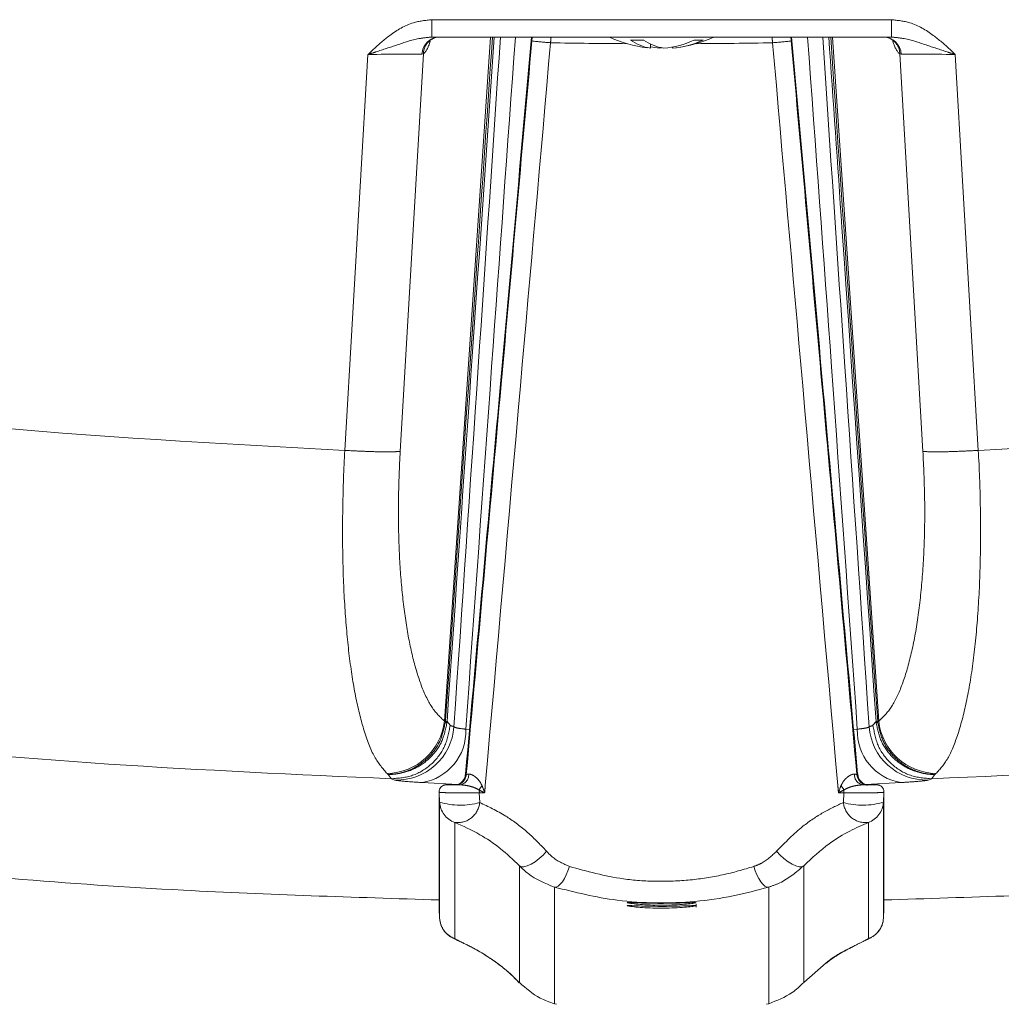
# Model space of a CAD drawing. Header units: millimetres. Extents: x 2 to 601, y 5 to 415.
# Tile 109 of 144: x 544 to 548.28, y 192.48 to 196.76. Entities that reach past the tile are written whole.
import ezdxf

# ---------------------------------------------------------------- set-up
doc = ezdxf.new("R2010")
doc.units = ezdxf.units.MM
doc.linetypes.add('PHANTOM', pattern=[12.7, 6.35, -1.27, 1.27, -1.27, 1.27, -1.27])
doc.styles.add('SLDTEXTSTYLE0', font='TXT', dxfattribs={"width": 0.605})
doc.dimstyles.new('SLDDIMSTYLE2', dxfattribs={"dimtxt": 2.5, "dimasz": 2.5, "dimexe": 0, "dimexo": 0.0625, "dimtad": 1, "dimdec": 0, "dimlfac": 10, "dimrnd": 1e-09, "dimzin": 12, "dimdsep": 46, "dimtxsty": 'SLDTEXTSTYLE0', "dimsah": 1, "dimcen": 0.09, "dimadec": 0, "dimazin": 3, "dimtfac": 1, "dimtdec": 0, "dimtofl": 0, "dimtmove": 0, "dimatfit": 3, "dimfxl": 0, "dimfrac": 2, "dimtolj": 1, "dimtzin": 12, "dimarcsym": 0})

# ---------------------------------------------------------------- blocks, each defined once
blk = doc.blocks.new('_D_2')
at = {"color": 7, "linetype": 'Continuous', "lineweight": 0}
for p, q in [((540.2002, 192.0706), (540.2002, 185.9475)), ((554.3168, 192.0706), (554.3168, 185.9475)), ((540.2002, 186.9475), (530.696, 186.9475)), ((540.2002, 186.9475), (554.3168, 186.9475))]:
    blk.add_line(p, q, dxfattribs=at)
for points in [[(540.2002, 186.9475), (542.7002, 186.6375), (542.7002, 187.2575)], [(554.3168, 186.9475), (551.8168, 187.2575), (551.8168, 186.6375)]]:
    blk.add_solid(points, dxfattribs=at)
at = {"color": 7, "linetype": 'Continuous', "lineweight": 0, "insert": (530.696, 190.1702), "char_height": 2.5, "attachment_point": 1, "style": 'SLDTEXTSTYLE0'}
blk.add_mtext('141', dxfattribs=at)

msp = doc.modelspace()

# ---------------------------------------------------------------- linework, layer by layer
at = {"color": 7, "linetype": 'PHANTOM', "lineweight": 0}
for p, q in [((545.7975, 196.7638), (547.7995, 196.7638)), ((545.7975, 196.7638), (545.7975, 196.688)), ((547.7995, 196.7638), (547.7995, 196.688)), ((546.0538, 196.688), (545.8526, 193.7095)), ((546.2338, 196.6712), (546.2354, 196.688)), ((547.5432, 196.688), (547.7444, 193.7095)), ((545.4193, 194.8883), (545.5199, 196.6122)), ((545.7612, 196.6156), (545.6602, 194.884)), ((545.7612, 196.6156), (545.7551, 196.6138)), ((547.9368, 194.884), (547.8358, 196.6156)), ((547.8419, 196.6138), (547.8358, 196.6156)), ((548.0771, 196.6122), (548.1777, 194.8883)), ((545.8526, 193.7095), (545.8571, 193.7058)), ((545.8571, 193.7058), (545.8572, 193.7074)), ((545.8642, 193.7074), (545.8635, 193.6998)), ((545.8642, 193.7074), (545.8778, 193.691)), ((547.7192, 193.691), (547.7328, 193.7074)), ((547.7335, 193.6998), (547.7328, 193.7074)), ((547.7398, 193.7074), (547.7399, 193.7058)), ((547.7399, 193.7058), (547.7444, 193.7095)), ((545.946, 193.6742), (545.9623, 193.6731)), ((547.6347, 193.6731), (547.651, 193.6742)), ((545.6077, 193.4773), (545.6032, 193.4808)), ((547.9937, 193.4808), (547.9893, 193.4773)), ((545.6375, 193.4526), (545.6208, 193.4582)), ((545.9109, 193.4337), (545.7554, 193.4418)), ((547.8416, 193.4418), (547.6861, 193.4337)), ((547.9762, 193.4582), (547.9595, 193.4526)), ((545.832, 193.3567), (545.8298, 193.3999)), ((545.8298, 193.3999), (545.8298, 192.8938)), ((546.0049, 193.3975), (546.0066, 193.355)), ((546.0279, 193.3963), (546.0049, 193.3975)), ((547.5921, 193.3975), (547.5691, 193.3963)), ((547.5903, 193.355), (547.5921, 193.3975)), ((547.7672, 193.3999), (547.7649, 193.3567)), ((547.7672, 192.8938), (547.7672, 193.3999)), ((545.832, 192.8509), (545.832, 193.3567)), ((547.7649, 192.8509), (547.7649, 193.3567)), ((545.8979, 192.7621), (545.8979, 193.268)), ((547.6991, 192.7621), (547.6991, 193.268)), ((546.1794, 192.5705), (546.1794, 193.0796)), ((547.4176, 192.5705), (547.4176, 193.0796)), ((546.332, 192.4787), (546.332, 192.9866)), ((547.265, 192.4787), (547.265, 192.9866))]:
    msp.add_line(p, q, dxfattribs=at)
at = {"color": 7, "linetype": 'Continuous', "lineweight": 15}
for p, q in [((547.7995, 196.688), (545.7975, 196.688)), ((547.7963, 196.6806), (547.7986, 196.6793)), ((546.7507, 196.6573), (546.7507, 196.6402)), ((546.7887, 196.6436), (546.7887, 196.6402)), ((546.7887, 196.6402), (546.7985, 196.6416)), ((546.8463, 196.6451), (546.8463, 196.6402)), ((545.944, 193.4792), (545.9439, 193.4735)), ((547.6536, 193.475), (547.653, 193.4793)), ((545.9245, 193.4394), (545.9174, 193.4351)), ((545.9213, 193.4317), (545.9253, 193.4318)), ((545.8297, 193.4015), (545.8297, 192.8954)), ((545.8297, 193.4015), (545.8298, 193.3999)), ((547.7672, 192.8954), (547.7672, 193.4015)), ((547.7672, 193.4015), (547.7672, 193.3999)), ((546.9485, 192.8987), (546.9485, 192.9118)), ((545.8297, 192.8954), (545.8298, 192.8938)), ((545.8298, 192.8938), (545.832, 192.8509)), ((547.7649, 192.8509), (547.7672, 192.8938)), ((547.7672, 192.8954), (547.7672, 192.8938)), ((547.4176, 192.5705), (547.5159, 192.6563)), ((546.332, 192.4787), (546.3411, 192.4761)), ((547.2559, 192.4761), (547.265, 192.4787))]:
    msp.add_line(p, q, dxfattribs=at)
at = {"color": 7, "linetype": 'PHANTOM', "lineweight": 0, "flags": 128}
for points in [[(545.6208, 193.4587), (545.6208, 193.4587), (545.6077, 193.4773)], [(547.9893, 193.4773), (547.9761, 193.4587), (547.9761, 193.4587)], [(546.1794, 193.0796), (546.1877, 193.0754), (546.1994, 193.0752), (546.2138, 193.0788), (546.2302, 193.0863), (546.2476, 193.097), (546.2653, 193.1106), (546.2822, 193.1262), (546.2974, 193.143)], [(547.4176, 193.0796), (547.4093, 193.0754), (547.3976, 193.0752), (547.3832, 193.0788), (547.3668, 193.0863), (547.3493, 193.097), (547.3317, 193.1106), (547.3148, 193.1262), (547.2996, 193.143)], [(546.332, 192.9866), (546.3397, 192.9869), (546.3483, 192.991), (546.3573, 192.9986), (546.3664, 193.0096), (546.3753, 193.0234), (546.3836, 193.0396), (546.3909, 193.0575), (546.397, 193.0763)], [(547.265, 192.9866), (547.2572, 192.9869), (547.2487, 192.991), (547.2397, 192.9986), (547.2305, 193.0096), (547.2217, 193.0234), (547.2134, 193.0396), (547.2061, 193.0575), (547.2, 193.0763)]]:
    msp.add_lwpolyline(points, dxfattribs=at)
at = {"color": 7, "linetype": 'PHANTOM', "lineweight": 0}
for centre, radius, start, end in [((545.8324, 196.6106), 0.0774, 91.6055, 177.6754), ((545.8364, 196.6145), 0.0752, 119.9553, 179.1443), ((547.7606, 196.6145), 0.0752, 0.8591, 59.6252), ((546.444, 198.4396), 1.7808, 263.2213, 265.8454), ((546.7453, 218.0436), 21.3845, 268.84686, 269.7399), ((546.8517, 218.0436), 21.3845, 270.2601, 271.15314), ((547.153, 198.4396), 1.7808, 274.1546, 276.7787), ((545.597, 193.7379), 0.2571, 271.3859, 353.6778), ((545.6448, 193.7026), 0.2501, 268.3131, 355.9458), ((545.8485, 193.6904), 0.0177, 32.0541, 60.9022), ((545.8607, 193.7969), 0.0896, 267.7599, 272.2401), ((547.9521, 193.7026), 0.2501, 184.0542, 271.6869), ((547.7363, 193.7969), 0.0896, 267.7599, 272.2401), ((547.7485, 193.6904), 0.0177, 119.0978, 147.9459), ((547.9999, 193.7379), 0.2571, 186.3222, 268.6141), ((545.7201, 193.6651), 0.226, 278.9751, 2.3083), ((547.8769, 193.6651), 0.226, 177.6917, 261.0249), ((545.9144, 193.4759), 0.0443, 274.4722, 3.2178), ((547.6826, 193.4759), 0.0443, 176.7822, 265.5278), ((546.08, 193.3695), 0.0858, 137.1628, 152.3739), ((547.517, 193.3695), 0.0858, 27.6261, 42.8372), ((545.9662, 193.4005), 0.0388, 355.5555, 13.1374), ((547.6308, 193.4005), 0.0388, 166.8626, 184.4445), ((545.9223, 193.6462), 0.3032, 252.6862, 286.1609), ((545.9319, 193.362), 0.1, 183.0065, 250.1299), ((545.91, 193.3643), 0.0971, 262.844, 354.4825), ((547.6747, 193.6462), 0.3032, 253.8391, 287.3138), ((547.687, 193.3643), 0.0971, 185.5175, 277.156), ((547.6651, 193.362), 0.1, 289.8701, 356.9935), ((545.9319, 192.8561), 0.1, 183.0065, 250.1299), ((547.6651, 192.8561), 0.1, 289.8701, 356.9935)]:
    msp.add_arc(centre, radius, start, end, dxfattribs=at)
at = {"color": 7, "linetype": 'Continuous', "lineweight": 15}
for centre, radius, start, end in [((546.7985, 197.178), 0.54, 245.1495, 263.3454), ((546.7985, 197.178), 0.54, 276.6546, 294.8505), ((547.7646, 196.6106), 0.0774, 2.3246, 88.3945), ((546.6918, 197.0908), 0.4167, 266.0396, 273.9604), ((546.7757, 196.8308), 0.1922, 234.1177, 262.5323), ((546.8332, 196.8308), 0.1922, 234.1177, 262.5323), ((546.8178, 197.0173), 0.3782, 259.7834, 265.596), ((546.7777, 197.0264), 0.3874, 274.5163, 294.915), ((546.8158, 197.0264), 0.3874, 274.5163, 294.915), ((546.96, 196.8563), 0.1823, 264.0096, 275.9904), ((545.8983, 193.4807), 0.0499, 295.3898, 355.0236), ((547.6986, 193.4807), 0.0499, 184.9764, 244.6102), ((545.9319, 192.8561), 0.1, 183.0011, 218.5912), ((547.6651, 192.8561), 0.1, 321.4088, 356.9989), ((545.9317, 192.856), 0.0998, 218.045, 250.1714), ((547.6652, 192.856), 0.0998, 289.8288, 323.4209)]:
    msp.add_arc(centre, radius, start, end, dxfattribs=at)
at = {"color": 7, "linetype": 'PHANTOM', "lineweight": 0}
for centre, major_axis, ratio, start_param, end_param in [((545.7658, 196.7736), (0.0125, 0.16), 0.266445, 3.321677, 4.032959), ((547.8311, 196.7736), (-0.0125, 0.16), 0.266445, 2.251292, 2.961509), ((545.5188, 196.608), (0.2507, 0.0047), 0.016621, 0.341119, 1.566467), ((548.0781, 196.608), (0.2507, -0.0047), 0.016621, 1.575126, 2.800473), ((558.1748, 227.0894), (37.0876, -2.6033), 0.953926, 4.44207, 4.442542), ((535.4222, 227.0894), (37.0876, 2.6033), 0.953926, 4.982236, 4.982708), ((546.8482, 227.3236), (28.519, 33.557), 0.602056, 4.070187, 4.07028), ((546.7487, 227.3236), (-28.519, 33.557), 0.602056, 2.212905, 2.212998)]:
    msp.add_ellipse(centre, major_axis=major_axis, ratio=ratio, start_param=start_param, end_param=end_param, dxfattribs=at)
for points, knots in [([(545.5199, 196.6122), (545.5201, 196.6124), (545.5279, 196.62), (545.5584, 196.6492), (545.6189, 196.7021), (545.7044, 196.7537), (545.7704, 196.7609), (545.7975, 196.7638)], [0, 0, 0, 0, 0.002556, 0.10179, 0.390693, 0.749559, 1, 1, 1, 1]), ([(547.7995, 196.7638), (547.8266, 196.7609), (547.8926, 196.7537), (547.9781, 196.7021), (548.0386, 196.6492), (548.069, 196.62), (548.0769, 196.6124), (548.0771, 196.6122)], [0, 0, 0, 0, 0.250441, 0.609307, 0.89821, 0.997444, 1, 1, 1, 1]), ([(545.5199, 196.6122), (545.5202, 196.6123), (545.5317, 196.6161), (545.5744, 196.6301), (545.6491, 196.6543), (545.7273, 196.6817), (545.7787, 196.6863), (545.7975, 196.688)], [0, 0, 0, 0, 0.003415, 0.121843, 0.450369, 0.799038, 1, 1, 1, 1]), ([(545.8572, 193.7074), (545.861, 193.7625), (545.9041, 194.3898), (545.9724, 195.3834), (546.0368, 196.3218), (546.0619, 196.688)], [0, 0, 0, 0, 0.055471, 0.631428, 1, 1, 1, 1]), ([(546.07, 196.688), (546.0385, 196.231), (545.9699, 195.2374), (545.9013, 194.2439), (545.8642, 193.7074)], [0, 0, 0, 0, 0.459975, 1, 1, 1, 1]), ([(545.8943, 193.6849), (545.9296, 194.2074), (545.9972, 195.2085), (546.0646, 196.2094), (546.0968, 196.688)], [0, 0, 0, 0, 0.521924, 1, 1, 1, 1]), ([(546.1621, 196.688), (546.1275, 196.2094), (546.0547, 195.2049), (545.9833, 194.2003), (545.946, 193.6742)], [0, 0, 0, 0, 0.4763888, 1, 1, 1, 1]), ([(546.3172, 196.688), (546.3168, 196.6831), (546.3161, 196.6751), (546.3153, 196.6667), (546.315, 196.6634)], [0, 0, 0, 0, 0.600884, 1, 1, 1, 1]), ([(547.282, 196.6634), (547.2816, 196.6675), (547.2808, 196.6759), (547.2801, 196.6839), (547.2798, 196.688)], [0, 0, 0, 0, 0.482876, 1, 1, 1, 1]), ([(547.3616, 196.688), (547.3617, 196.6874), (547.3623, 196.682), (547.3628, 196.6763), (547.3632, 196.6712)], [0, 0, 0, 0, 0.104681, 1, 1, 1, 1]), ([(547.651, 193.6742), (547.6136, 194.2003), (547.5423, 195.2049), (547.4695, 196.2094), (547.4348, 196.688)], [0, 0, 0, 0, 0.5236112, 1, 1, 1, 1]), ([(547.5002, 196.688), (547.5324, 196.2094), (547.5997, 195.2085), (547.6673, 194.2074), (547.7026, 193.6849)], [0, 0, 0, 0, 0.478076, 1, 1, 1, 1]), ([(547.7328, 193.7074), (547.6832, 194.4245), (547.6146, 195.418), (547.546, 196.4116), (547.527, 196.688)], [0, 0, 0, 0, 0.7217985, 1, 1, 1, 1]), ([(547.5351, 196.688), (547.5602, 196.3218), (547.6284, 195.3283), (547.6966, 194.3347), (547.7398, 193.7074)], [0, 0, 0, 0, 0.3685719, 1, 1, 1, 1]), ([(548.0771, 196.6122), (548.0768, 196.6123), (548.0653, 196.6161), (548.0225, 196.6301), (547.9479, 196.6543), (547.8696, 196.6817), (547.8183, 196.6863), (547.7995, 196.688)], [0, 0, 0, 0, 0.003415, 0.121843, 0.450369, 0.799038, 1, 1, 1, 1]), ([(546.315, 196.6634), (546.2713, 196.1652), (546.1768, 195.0868), (546.0809, 193.9978), (546.0288, 193.407), (546.0279, 193.3963)], [0, 0, 0, 0, 0.457515, 0.990179, 1, 1, 1, 1]), ([(547.5691, 193.3963), (547.5682, 193.407), (547.5161, 193.9978), (547.4202, 195.0868), (547.3257, 196.1652), (547.282, 196.6634)], [0, 0, 0, 0, 0.009821, 0.542485, 1, 1, 1, 1]), ([(542.1485, 195.1893), (542.6917, 195.1186), (543.7782, 194.9774), (544.8722, 194.918), (545.4193, 194.8883)], [0, 0, 0, 0, 0.500003, 1, 1, 1, 1]), ([(548.1777, 194.8883), (548.7247, 194.918), (549.8188, 194.9774), (550.9052, 195.1186), (551.4485, 195.1893)], [0, 0, 0, 0, 0.49999, 1, 1, 1, 1]), ([(545.6032, 193.4808), (545.5845, 193.502), (545.5471, 193.5445), (545.5012, 193.6639), (545.4645, 193.814), (545.4372, 193.9881), (545.4187, 194.1882), (545.4089, 194.4084), (545.409, 194.644), (545.4142, 194.8067), (545.4193, 194.8884), (545.4193, 194.8884)], [0, 0, 0, 0, 0.138062, 0.276114, 0.39741, 0.518707, 0.638893, 0.759075, 0.879539, 0.999997, 1, 1, 1, 1]), ([(545.6602, 194.884), (545.6506, 194.8832), (545.6314, 194.8817), (545.5733, 194.8819), (545.5008, 194.884), (545.4465, 194.8869), (545.4193, 194.8884)], [0, 0, 0, 0, 0.250008, 0.500013, 0.750013, 1, 1, 1, 1]), ([(545.6602, 194.884), (545.6571, 194.8161), (545.6509, 194.6803), (545.6533, 194.4838), (545.6644, 194.3002), (545.6843, 194.1332), (545.7126, 193.988), (545.7501, 193.8626), (545.7965, 193.7629), (545.8339, 193.7273), (545.8526, 193.7095)], [0, 0, 0, 0, 0.120005, 0.240017, 0.35995, 0.479902, 0.601315, 0.722735, 0.861351, 1, 1, 1, 1]), ([(547.7444, 193.7095), (547.7618, 193.7258), (547.7965, 193.7582), (547.8422, 193.8505), (547.8811, 193.9735), (547.9116, 194.1249), (547.9328, 194.3001), (547.9439, 194.4885), (547.9459, 194.6852), (547.9398, 194.8178), (547.9368, 194.884)], [0, 0, 0, 0, 0.12858, 0.257133, 0.385857, 0.514561, 0.640197, 0.765824, 0.882915, 1, 1, 1, 1]), ([(548.1777, 194.8884), (548.1505, 194.8869), (548.0961, 194.884), (548.0236, 194.8819), (547.9656, 194.8817), (547.9464, 194.8832), (547.9368, 194.884)], [0, 0, 0, 0, 0.249987, 0.499987, 0.749992, 1, 1, 1, 1]), ([(548.1777, 194.8884), (548.1777, 194.8884), (548.1827, 194.8087), (548.1878, 194.6499), (548.1883, 194.414), (548.1785, 194.1881), (548.1588, 193.9782), (548.1293, 193.7966), (548.0911, 193.6494), (548.0459, 193.5388), (548.0111, 193.5001), (547.9937, 193.4808)], [0, 0, 0, 0, 0.000003, 0.117532, 0.235064, 0.360949, 0.48684, 0.615398, 0.74397, 0.871978, 1, 1, 1, 1]), ([(545.6208, 193.4582), (545.2101, 193.4767), (544.3887, 193.5137), (543.1597, 193.6222), (542.3445, 193.7296), (541.9369, 193.7833)], [0, 0, 0, 0, 0.333332, 0.666665, 1, 1, 1, 1]), ([(551.6601, 193.7833), (551.2525, 193.7296), (550.4373, 193.6222), (549.2083, 193.5137), (548.3869, 193.4767), (547.9762, 193.4582)], [0, 0, 0, 0, 0.333335, 0.666668, 1, 1, 1, 1]), ([(545.8571, 193.7058), (545.8513, 193.6784), (545.8399, 193.6236), (545.7904, 193.5533), (545.7232, 193.5018), (545.6592, 193.4807), (545.6203, 193.4774), (545.6085, 193.4773), (545.6077, 193.4773)], [0, 0, 0, 0, 0.2255114, 0.4507552, 0.676254, 0.9024602, 0.9927867, 1, 1, 1, 1]), ([(545.8635, 193.6998), (545.8576, 193.6725), (545.8458, 193.618), (545.795, 193.5489), (545.7261, 193.4991), (545.6606, 193.4795), (545.6206, 193.4771), (545.6086, 193.4773), (545.6077, 193.4773)], [0, 0, 0, 0, 0.225507, 0.450754, 0.676256, 0.902467, 0.992182, 1, 1, 1, 1]), ([(545.8778, 193.6906), (545.8719, 193.6589), (545.8602, 193.5957), (545.7995, 193.5184), (545.7166, 193.4659), (545.6527, 193.4608), (545.6208, 193.4582)], [0, 0, 0, 0, 0.25, 0.5, 0.750001, 1, 1, 1, 1]), ([(545.8943, 193.6849), (545.898, 193.6828), (545.9053, 193.6787), (545.9324, 193.6757), (545.946, 193.6742)], [0, 0, 0, 0, 0.500488, 1, 1, 1, 1]), ([(547.651, 193.6742), (547.661, 193.6753), (547.685, 193.6778), (547.6991, 193.6818), (547.7021, 193.6844), (547.7026, 193.6849)], [0, 0, 0, 0, 0.3673553, 0.8783066, 1, 1, 1, 1]), ([(547.9762, 193.4582), (547.9442, 193.4608), (547.8803, 193.4659), (547.7974, 193.5184), (547.7368, 193.5957), (547.7251, 193.6589), (547.7192, 193.6906)], [0, 0, 0, 0, 0.249999, 0.5, 0.75, 1, 1, 1, 1]), ([(547.9893, 193.4773), (547.9883, 193.4773), (547.9763, 193.4771), (547.9364, 193.4795), (547.8709, 193.4991), (547.802, 193.5489), (547.7512, 193.618), (547.7394, 193.6725), (547.7335, 193.6998)], [0, 0, 0, 0, 0.007818, 0.097533, 0.323744, 0.549246, 0.774493, 1, 1, 1, 1]), ([(547.9893, 193.4773), (547.9884, 193.4773), (547.9767, 193.4774), (547.9378, 193.4807), (547.8737, 193.5018), (547.8066, 193.5533), (547.7571, 193.6236), (547.7456, 193.6784), (547.7399, 193.7058)], [0, 0, 0, 0, 0.0072133, 0.0975398, 0.323746, 0.5492448, 0.7744886, 1, 1, 1, 1]), ([(545.9481, 193.4764), (545.9486, 193.4767), (545.9499, 193.4773), (545.9555, 193.478), (545.9586, 193.4784)], [0, 0, 0, 0, 0.442274, 1, 1, 1, 1]), ([(545.9586, 193.4784), (545.9591, 193.4784), (545.9619, 193.4787), (545.9665, 193.4779), (545.975, 193.4747), (545.9815, 193.4709), (545.9922, 193.4628), (546.0052, 193.4504), (546.0128, 193.4359), (546.0171, 193.4279)], [0, 0, 0, 0, 0.027433, 0.159728, 0.209987, 0.400157, 0.426005, 0.679554, 1, 1, 1, 1]), ([(547.5799, 193.4279), (547.5825, 193.4332), (547.5882, 193.4447), (547.6006, 193.4592), (547.6146, 193.4708), (547.6269, 193.4771), (547.6346, 193.4787), (547.6377, 193.4785), (547.6384, 193.4784)], [0, 0, 0, 0, 0.209773, 0.450843, 0.651128, 0.828883, 0.960241, 1, 1, 1, 1]), ([(547.6384, 193.4784), (547.6409, 193.4781), (547.6466, 193.4774), (547.6481, 193.4767), (547.6489, 193.4764)], [0, 0, 0, 0, 0.4436948, 1, 1, 1, 1]), ([(545.7554, 193.4418), (545.7246, 193.4438), (545.6631, 193.4478), (545.646, 193.451), (545.6375, 193.4526)], [0, 0, 0, 0, 0.500615, 1, 1, 1, 1]), ([(546.004, 193.4093), (545.998, 193.4127), (545.9864, 193.4194), (545.9644, 193.426), (545.9421, 193.4304), (545.9266, 193.4316), (545.9189, 193.4318), (545.9178, 193.4318)], [0, 0, 0, 0, 0.247034, 0.48519, 0.724833, 0.961545, 1, 1, 1, 1]), ([(546.0171, 193.4279), (546.021, 193.4175), (546.0249, 193.4069), (546.0278, 193.3964), (546.0279, 193.3963)], [0, 0, 0, 0, 0.983565, 1, 1, 1, 1]), ([(547.5691, 193.3963), (547.5692, 193.3964), (547.572, 193.4069), (547.576, 193.4175), (547.5799, 193.4279)], [0, 0, 0, 0, 0.016435, 1, 1, 1, 1]), ([(547.6792, 193.4318), (547.6726, 193.4315), (547.6601, 193.431), (547.6401, 193.4277), (547.6212, 193.4227), (547.605, 193.4168), (547.5966, 193.4115), (547.593, 193.4093)], [0, 0, 0, 0, 0.2277399, 0.4340379, 0.6356791, 0.845066, 1, 1, 1, 1]), ([(547.9595, 193.4526), (547.9582, 193.4522), (547.9512, 193.4504), (547.9187, 193.4467), (547.8644, 193.4433), (547.8416, 193.4418)], [0, 0, 0, 0, 0.121241, 0.631685, 1, 1, 1, 1]), ([(546.0049, 193.3975), (545.9965, 193.3973), (545.9798, 193.3968), (545.9467, 193.3965), (545.9124, 193.3966), (545.8804, 193.397), (545.8541, 193.3977), (545.8361, 193.3987), (545.8302, 193.3994), (545.8298, 193.3998), (545.8298, 193.3999)], [0, 0, 0, 0, 0.141151, 0.282945, 0.423036, 0.56069, 0.697046, 0.833536, 0.971788, 1, 1, 1, 1]), ([(546.0279, 193.3963), (546.0277, 193.3964), (546.0202, 193.4007), (546.012, 193.405), (546.004, 193.4093)], [0, 0, 0, 0, 0.0176635, 1, 1, 1, 1]), ([(547.593, 193.4093), (547.585, 193.405), (547.5768, 193.4007), (547.5693, 193.3964), (547.5691, 193.3963)], [0, 0, 0, 0, 0.9823365, 1, 1, 1, 1]), ([(547.7672, 193.3999), (547.766, 193.3995), (547.7638, 193.3989), (547.7462, 193.3979), (547.7206, 193.3971), (547.6891, 193.3966), (547.6555, 193.3965), (547.6232, 193.3967), (547.6028, 193.3971), (547.5937, 193.3974), (547.5921, 193.3975)], [0, 0, 0, 0, 0.140849, 0.282275, 0.422014, 0.559359, 0.695597, 0.832318, 0.970945, 1, 1, 1, 1]), ([(546.0066, 193.355), (546.0439, 193.3371), (546.1098, 193.3056), (546.2117, 193.2324), (546.2685, 193.1731), (546.2974, 193.143)], [0, 0, 0, 0, 0.390755, 0.690395, 1, 1, 1, 1]), ([(547.2996, 193.143), (547.3372, 193.1813), (547.4028, 193.2479), (547.5046, 193.3148), (547.5615, 193.3415), (547.5903, 193.355)], [0, 0, 0, 0, 0.398893, 0.694961, 1, 1, 1, 1]), ([(546.2974, 193.143), (546.3055, 193.1345), (546.3333, 193.1049), (546.3706, 193.0882), (546.397, 193.0763)], [0, 0, 0, 0, 0.291165, 1, 1, 1, 1]), ([(547.2, 193.0763), (547.2108, 193.0804), (547.2488, 193.0947), (547.2784, 193.1229), (547.2996, 193.143)], [0, 0, 0, 0, 0.284096, 1, 1, 1, 1]), ([(546.397, 193.0763), (546.4739, 193.0552), (546.5951, 193.0219), (546.7768, 193.0092), (546.9228, 193.0151), (547.067, 193.037), (547.1552, 193.0631), (547.2, 193.0763)], [0, 0, 0, 0, 0.299588, 0.471828, 0.64986, 0.822372, 1, 1, 1, 1]), ([(547.4176, 193.0796), (547.3848, 193.0514), (547.3387, 193.0117), (547.2815, 192.9923), (547.265, 192.9866)], [0, 0, 0, 0, 0.711816, 1, 1, 1, 1]), ([(545.8979, 192.7621), (545.901, 192.7601), (545.9081, 192.7555), (545.9561, 192.7336), (546.0366, 192.6894), (546.1188, 192.6299), (546.1642, 192.5854), (546.1794, 192.5705)], [0, 0, 0, 0, 0.186917, 0.415916, 0.655563, 0.885095, 1, 1, 1, 1]), ([(547.5159, 192.6563), (547.5159, 192.6563), (547.5518, 192.6874), (547.6124, 192.7171), (547.6766, 192.7507), (547.6967, 192.7597), (547.6988, 192.7618), (547.6991, 192.7621)], [0, 0, 0, 0, 0.000019, 0.333969, 0.640152, 0.946001, 1, 1, 1, 1])]:
    msp.add_open_spline(points, degree=3, knots=knots, dxfattribs=at)
at = {"color": 7, "linetype": 'Continuous', "lineweight": 15}
for points, knots in [([(545.7837, 196.6671), (545.7836, 196.6669), (545.7832, 196.6661), (545.7864, 196.6711), (545.7942, 196.6765), (545.7984, 196.6794)], [0, 0, 0, 0, 0.123345, 0.523938, 1, 1, 1, 1]), ([(545.7995, 196.6784), (545.8022, 196.6804), (545.8121, 196.6876), (545.8271, 196.6885), (545.8358, 196.6877), (545.8372, 196.6876)], [0, 0, 0, 0, 0.235198, 0.875923, 1, 1, 1, 1]), ([(546.2324, 196.688), (546.1863, 196.174), (546.0903, 195.1045), (545.9946, 194.035), (545.9449, 193.4794)], [0, 0, 0, 0, 0.480563, 1, 1, 1, 1]), ([(547.6521, 193.4794), (547.6024, 194.035), (547.5067, 195.1045), (547.4107, 196.174), (547.3645, 196.688)], [0, 0, 0, 0, 0.519437, 1, 1, 1, 1]), ([(547.7682, 196.6876), (547.7691, 196.6877), (547.7773, 196.6885), (547.7875, 196.6842), (547.7965, 196.6803)], [0, 0, 0, 0, 0.120542, 1, 1, 1, 1]), ([(547.7986, 196.6794), (547.8029, 196.6763), (547.8108, 196.6709), (547.8138, 196.6661), (547.8134, 196.6668), (547.8133, 196.6669)], [0, 0, 0, 0, 0.492406, 0.892265, 1, 1, 1, 1]), ([(545.9481, 193.4764), (545.9987, 194.0431), (546.0938, 195.1081), (546.1892, 196.173), (546.2338, 196.6712)], [0, 0, 0, 0, 0.532138, 1, 1, 1, 1]), ([(547.3632, 196.6712), (547.4078, 196.173), (547.5032, 195.1081), (547.5983, 194.0431), (547.6489, 193.4764)], [0, 0, 0, 0, 0.467862, 1, 1, 1, 1]), ([(545.9439, 193.4735), (545.9439, 193.4732), (545.9437, 193.4669), (545.9381, 193.4563), (545.9289, 193.4444), (545.9196, 193.4372), (545.9138, 193.4347), (545.9117, 193.4338)], [0, 0, 0, 0, 0.0139913, 0.3535728, 0.628517, 0.8605739, 1, 1, 1, 1]), ([(545.9448, 193.4748), (545.9446, 193.4725), (545.9441, 193.4661), (545.9395, 193.4534), (545.9326, 193.4461), (545.9291, 193.4423)], [0, 0, 0, 0, 0.226922, 0.609019, 1, 1, 1, 1]), ([(545.9449, 193.4794), (545.9449, 193.4793), (545.9449, 193.4777), (545.9448, 193.4762), (545.9448, 193.4748)], [0, 0, 0, 0, 0.074739, 1, 1, 1, 1]), ([(547.6522, 193.4748), (547.6521, 193.4762), (547.6521, 193.4777), (547.6521, 193.4793), (547.6521, 193.4794)], [0, 0, 0, 0, 0.925261, 1, 1, 1, 1]), ([(547.6794, 193.4348), (547.6791, 193.4348), (547.6733, 193.4365), (547.6641, 193.4451), (547.6554, 193.4579), (547.6525, 193.4692), (547.6522, 193.4736), (547.6522, 193.4748)], [0, 0, 0, 0, 0.015129, 0.341955, 0.667577, 0.906701, 1, 1, 1, 1]), ([(547.6948, 193.4306), (547.6942, 193.4307), (547.6924, 193.4311), (547.6851, 193.4333), (547.6742, 193.4391), (547.6625, 193.4504), (547.6547, 193.4631), (547.6539, 193.4722), (547.6536, 193.475)], [0, 0, 0, 0, 0.043806, 0.155877, 0.365684, 0.598776, 0.87481, 1, 1, 1, 1]), ([(545.8947, 193.4321), (545.8913, 193.4322), (545.8798, 193.4323), (545.8673, 193.4321), (545.8606, 193.4319), (545.8557, 193.4314), (545.8518, 193.4306), (545.8462, 193.4286), (545.8397, 193.4244), (545.8336, 193.4172), (545.8298, 193.4084), (545.8301, 193.4022), (545.8302, 193.3996)], [0, 0, 0, 0, 0.10095, 0.342405, 0.53287, 0.584552, 0.625606, 0.680185, 0.750717, 0.83503, 0.929879, 1, 1, 1, 1]), ([(545.9201, 193.4317), (545.916, 193.4318), (545.9067, 193.432), (545.899, 193.4321), (545.8947, 193.4321)], [0, 0, 0, 0, 0.437839, 1, 1, 1, 1]), ([(545.9308, 193.4431), (545.9302, 193.4425), (545.9272, 193.4394), (545.921, 193.4361), (545.9147, 193.4334), (545.9123, 193.4328), (545.912, 193.4328)], [0, 0, 0, 0, 0.10504, 0.5749273, 0.9482272, 1, 1, 1, 1]), ([(547.7672, 193.4016), (547.7672, 193.4017), (547.7679, 193.4055), (547.7655, 193.4125), (547.761, 193.4205), (547.7554, 193.4257), (547.7501, 193.4288), (547.7455, 193.4305), (547.7422, 193.4312), (547.7395, 193.4316), (547.735, 193.432), (547.7269, 193.4322), (547.7081, 193.4322), (547.689, 193.432), (547.6776, 193.4317), (547.6756, 193.4317)], [0, 0, 0, 0, 0.002158, 0.084455, 0.148535, 0.202149, 0.247763, 0.28506, 0.313729, 0.34291, 0.391736, 0.558359, 0.754388, 0.955848, 1, 1, 1, 1]), ([(547.6761, 193.4317), (547.6797, 193.4317), (547.6869, 193.4316), (547.6913, 193.4314), (547.6924, 193.4313), (547.6902, 193.4316), (547.6867, 193.4322), (547.6816, 193.4335), (547.678, 193.4356), (547.6763, 193.4366)], [0, 0, 0, 0, 0.239464, 0.484509, 0.665847, 0.747349, 0.815964, 0.913272, 1, 1, 1, 1]), ([(541.7325, 193.2794), (542.2282, 193.2136), (543.2196, 193.082), (544.5873, 192.9688), (545.4584, 192.9421), (545.8297, 192.9307)], [0, 0, 0, 0, 0.364575, 0.729144, 1, 1, 1, 1]), ([(546.1794, 193.0796), (546.1517, 193.1059), (546.0956, 193.1594), (545.9967, 193.2243), (545.9337, 193.2521), (545.8979, 193.268)], [0, 0, 0, 0, 0.294457, 0.598634, 1, 1, 1, 1]), ([(547.6991, 193.268), (547.6725, 193.2564), (547.6185, 193.2331), (547.5204, 193.1749), (547.4544, 193.1137), (547.4176, 193.0796)], [0, 0, 0, 0, 0.30203, 0.611865, 1, 1, 1, 1]), ([(547.7672, 192.9307), (548.1386, 192.9421), (549.0097, 192.9688), (550.3774, 193.082), (551.3688, 193.2136), (551.8644, 193.2794)], [0, 0, 0, 0, 0.270856, 0.635425, 1, 1, 1, 1]), ([(546.332, 192.9866), (546.2918, 193.0029), (546.2353, 193.0258), (546.1919, 193.0676), (546.1794, 193.0796)], [0, 0, 0, 0, 0.712729, 1, 1, 1, 1]), ([(547.265, 192.9866), (547.2141, 192.9728), (547.1111, 192.9449), (546.9456, 192.9217), (546.7752, 192.9151), (546.5648, 192.9281), (546.4216, 192.9641), (546.332, 192.9866)], [0, 0, 0, 0, 0.1725459, 0.3493984, 0.5227933, 0.7012257, 1, 1, 1, 1]), ([(546.7985, 192.9079), (546.7817, 192.908), (546.748, 192.9084), (546.7032, 192.9112), (546.669, 192.9146), (546.6494, 192.9175), (546.6466, 192.9192), (546.6609, 192.9191), (546.6906, 192.918), (546.7324, 192.9165), (546.7818, 192.9156), (546.8329, 192.9158), (546.8802, 192.917), (546.9183, 192.9185), (546.943, 192.9193), (546.9514, 192.9188), (546.9426, 192.9166), (546.9176, 192.9134), (546.8793, 192.9102), (546.8372, 192.9081), (546.8094, 192.9079), (546.7985, 192.9079)], [0, 0, 0, 0, 0.053541, 0.107077, 0.160751, 0.214522, 0.268124, 0.321598, 0.375121, 0.428859, 0.482588, 0.536134, 0.589587, 0.643201, 0.69695, 0.750639, 0.804112, 0.857599, 0.911276, 0.965042, 1, 1, 1, 1]), ([(546.7985, 192.8948), (546.7817, 192.895), (546.748, 192.8953), (546.7032, 192.8981), (546.669, 192.9015), (546.6494, 192.9045), (546.6466, 192.9061), (546.6609, 192.9061), (546.6905, 192.9049), (546.7324, 192.9034), (546.7818, 192.9025), (546.8329, 192.9027), (546.8802, 192.9039), (546.9183, 192.9054), (546.943, 192.9062), (546.9513, 192.9057), (546.9426, 192.9036), (546.9176, 192.9003), (546.8793, 192.8971), (546.8372, 192.8951), (546.8094, 192.8948), (546.7985, 192.8948)], [0, 0, 0, 0, 0.053541, 0.107077, 0.16075, 0.214497, 0.268124, 0.321574, 0.375117, 0.42884, 0.482575, 0.536121, 0.589574, 0.643187, 0.696936, 0.750625, 0.804123, 0.857609, 0.911286, 0.965042, 1, 1, 1, 1]), ([(545.8535, 192.7948), (545.856, 192.7916), (545.8617, 192.7841), (545.8714, 192.7762), (545.88, 192.7702), (545.8887, 192.7652), (545.9014, 192.7587), (545.9239, 192.7483), (545.9652, 192.7284), (546.0203, 192.6982), (546.0831, 192.6559), (546.1378, 192.6128), (546.1679, 192.5808), (546.1784, 192.5696)], [0, 0, 0, 0, 0.021338, 0.050092, 0.075207, 0.107373, 0.172395, 0.319223, 0.470371, 0.62667, 0.775959, 0.921819, 1, 1, 1, 1]), ([(547.5165, 192.6557), (547.5226, 192.6604), (547.5506, 192.6823), (547.5978, 192.7099), (547.6494, 192.7373), (547.6839, 192.7532), (547.7014, 192.7617), (547.7133, 192.7677), (547.7261, 192.7766), (547.7376, 192.7859), (547.743, 192.7943), (547.7447, 192.797)], [0, 0, 0, 0, 0.055039, 0.254817, 0.457327, 0.663385, 0.8136, 0.889662, 0.932403, 0.977955, 1, 1, 1, 1]), ([(546.1794, 192.5705), (546.208, 192.5456), (546.2536, 192.5058), (546.3107, 192.4861), (546.332, 192.4787)], [0, 0, 0, 0, 0.627942, 1, 1, 1, 1]), ([(547.265, 192.4787), (547.3007, 192.4925), (547.3575, 192.5143), (547.4014, 192.5554), (547.4176, 192.5705)], [0, 0, 0, 0, 0.6304643, 1, 1, 1, 1])]:
    msp.add_open_spline(points, degree=3, knots=knots, dxfattribs=at)

# ---------------------------------------------------------------- dimensions: what is measured, and where the dimension line sits
at = {"color": 7, "linetype": 'Continuous', "lineweight": 0}
dim = msp.add_linear_dim(base=(554.3168, 186.9475), p1=(540.2002, 193.0706), p2=(554.3168, 193.0706), dimstyle='SLDDIMSTYLE2', dxfattribs=at)
dim.commit()
dim.dimension.update_dxf_attribs({"geometry": '_D_2', "text_midpoint": (533.5606, 186.9475), "dimtype": 160})

doc.saveas('drawing.dxf')
